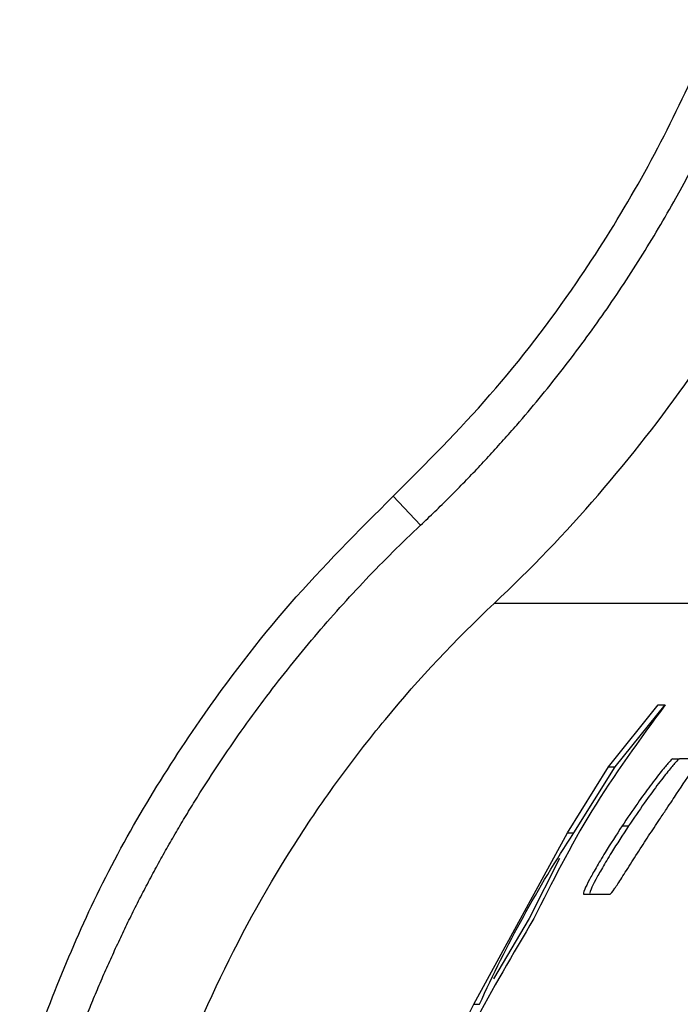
# Paper-space layout '1012-790 Hybird 2way' of a CAD drawing. Header units: millimetres. Extents: x 51 to 2966, y 67 to 3970.
# Tile 58 of 116: x 1154 to 1179, y 3254 to 3291. Entities that reach past the tile are written whole.
import ezdxf

# ---------------------------------------------------------------- set-up
doc = ezdxf.new("R2010")
doc.units = ezdxf.units.MM

psp = doc.layouts.new('1012-790 Hybird 2way')

# ---------------------------------------------------------------- linework, layer by layer
at = {"color": 7, "linetype": 'Continuous', "lineweight": 25}
for p, q in [((1168.317, 3273.24), (1169.334, 3272.159)), ((1181.777, 3269.245), (1172.074, 3269.245)), ((1176.336, 3263.155), (1178.182, 3265.467)), ((1176.586, 3263.155), (1178.445, 3265.467)), ((1178.182, 3265.467), (1178.445, 3265.467)), ((1178.725, 3263.456), (1178.977, 3263.456)), ((1179.575, 3263.456), (1178.977, 3263.456)), ((1174.806, 3260.692), (1176.336, 3263.155)), ((1175.045, 3260.692), (1176.586, 3263.155)), ((1176.336, 3263.155), (1176.586, 3263.155)), ((1176.84, 3260.951), (1177.081, 3260.951)), ((1171.312, 3254.306), (1174.806, 3260.692)), ((1174.806, 3260.692), (1175.045, 3260.692)), ((1174.513, 3259.744), (1173.375, 3257.499)), ((1175.407, 3258.412), (1175.638, 3258.412)), ((1175.638, 3258.412), (1176.396, 3258.412)), ((1173.375, 3257.499), (1172.047, 3255.254)), ((1170.095, 3251.843), (1171.312, 3254.306)), ((1171.312, 3254.306), (1171.531, 3254.306))]:
    psp.add_line(p, q, dxfattribs=at)
for points, knots in [([(1168.317, 3273.24), (1169.547, 3274.471), (1172.021, 3276.946), (1175.797, 3281.904), (1178.738, 3287.025), (1180.857, 3292.132), (1182.352, 3296.855), (1183.538, 3302.497), (1183.705, 3306.838), (1183.79, 3309.027)], [0, 0, 0, 0, 0.130144, 0.26178, 0.46544, 0.570317, 0.675196, 0.836166, 1, 1, 1, 1]), ([(1169.334, 3272.159), (1169.513, 3272.328), (1169.87, 3272.667), (1170.396, 3273.184), (1170.915, 3273.71), (1171.427, 3274.243), (1171.931, 3274.784), (1172.428, 3275.333), (1173.324, 3276.351), (1174.575, 3277.872), (1176.114, 3279.949), (1177.544, 3282.105), (1179.296, 3285.062), (1181.199, 3288.909), (1182.699, 3292.931), (1183.653, 3296.234), (1184.243, 3298.752), (1184.702, 3301.296), (1184.976, 3303.433), (1185.131, 3305.152), (1185.213, 3306.443), (1185.265, 3307.735), (1185.271, 3308.597), (1185.274, 3309.027)], [0, 0, 0, 0, 0.017873, 0.035749, 0.053633, 0.071528, 0.089437, 0.107365, 0.125316, 0.18793, 0.250404, 0.312996, 0.375761, 0.500001, 0.624256, 0.687015, 0.749628, 0.812078, 0.874693, 0.906085, 0.937419, 0.968718, 1, 1, 1, 1]), ([(1172.074, 3269.245), (1173.433, 3270.522), (1174.729, 3271.873), (1177.166, 3274.688), (1178.309, 3276.152), (1179.911, 3278.436), (1180.425, 3279.212), (1181.417, 3280.792), (1181.893, 3281.596), (1183.251, 3284.028), (1184.068, 3285.685), (1185.529, 3289.068), (1186.172, 3290.794), (1187.008, 3293.434), (1187.265, 3294.323), (1187.734, 3296.118), (1187.947, 3297.025), (1188.516, 3299.767), (1188.799, 3301.606), (1189.178, 3305.302), (1189.274, 3307.159), (1189.274, 3309.027)], [0, 0, 0, 0, 0.125, 0.125, 0.25, 0.25, 0.3125, 0.3125, 0.375, 0.375, 0.5, 0.5, 0.625, 0.625, 0.6875, 0.6875, 0.75, 0.75, 0.875, 0.875, 1, 1, 1, 1]), ([(1154.401, 3251.358), (1155.26, 3253.661), (1157.024, 3258.394), (1160.587, 3264.316), (1164.394, 3269.32), (1167.005, 3271.929), (1168.317, 3273.24)], [0, 0, 0, 0, 0.2811165, 0.5776928, 0.7876707, 1, 1, 1, 1]), ([(1155.739, 3250.671), (1155.813, 3250.898), (1155.962, 3251.352), (1156.197, 3252.028), (1156.44, 3252.7), (1156.692, 3253.367), (1156.953, 3254.031), (1157.223, 3254.689), (1157.502, 3255.344), (1157.79, 3255.994), (1158.087, 3256.64), (1158.392, 3257.281), (1158.707, 3257.919), (1159.031, 3258.551), (1159.364, 3259.18), (1159.705, 3259.804), (1160.056, 3260.424), (1160.416, 3261.039), (1160.784, 3261.65), (1161.289, 3262.461), (1161.94, 3263.461), (1162.755, 3264.638), (1163.601, 3265.79), (1164.478, 3266.917), (1165.387, 3268.017), (1166.326, 3269.093), (1167.297, 3270.142), (1168.297, 3271.167), (1168.988, 3271.828), (1169.334, 3272.159)], [0, 0, 0, 0, 0.02789, 0.055733, 0.083532, 0.111294, 0.139025, 0.166728, 0.194411, 0.222078, 0.249734, 0.277386, 0.305037, 0.332695, 0.360365, 0.388051, 0.415759, 0.443495, 0.471264, 0.499071, 0.554919, 0.610618, 0.66621, 0.72174, 0.777252, 0.83279, 0.888398, 0.94412, 1, 1, 1, 1]), ([(1159.552, 3249.463), (1160.776, 3253.25), (1162.447, 3256.8), (1165.071, 3260.952), (1165.623, 3261.768), (1166.783, 3263.37), (1167.393, 3264.159), (1169.287, 3266.454), (1170.638, 3267.894), (1172.074, 3269.245)], [0, 0, 0, 0, 0.5, 0.5, 0.625, 0.625, 0.75, 0.75, 1, 1, 1, 1]), ([(1177.83, 3260.58), (1177.964, 3260.785), (1178.186, 3261.122), (1178.501, 3261.59), (1178.701, 3261.893), (1179.038, 3262.403), (1179.609, 3263.241), (1180.546, 3264.516), (1181.794, 3266.047), (1183.199, 3267.607), (1184.21, 3268.601), (1184.716, 3269.099)], [0, 0, 0, 0, 0.055165, 0.090712, 0.126819, 0.160806, 0.296734, 0.47998, 0.663163, 0.831431, 1, 1, 1, 1]), ([(1178.445, 3265.467), (1177.488, 3264.156), (1175.57, 3261.53), (1174.227, 3258.844), (1173.555, 3257.499)], [0, 0, 0, 0, 0.49907, 1, 1, 1, 1]), ([(1178.725, 3263.456), (1178.693, 3263.433), (1178.639, 3263.394), (1178.319, 3263.012), (1177.905, 3262.474), (1177.393, 3261.771), (1177.035, 3261.24), (1176.84, 3260.951)], [0, 0, 0, 0, 0.254484, 0.432715, 0.611437, 0.788853, 1, 1, 1, 1]), ([(1178.977, 3263.456), (1178.945, 3263.433), (1178.89, 3263.394), (1178.569, 3263.012), (1178.153, 3262.475), (1177.637, 3261.772), (1177.277, 3261.24), (1177.081, 3260.951)], [0, 0, 0, 0, 0.254211, 0.432289, 0.610846, 0.788346, 1, 1, 1, 1]), ([(1176.84, 3260.951), (1176.624, 3260.617), (1176.268, 3260.069), (1175.855, 3259.37), (1175.587, 3258.883), (1175.384, 3258.467), (1175.398, 3258.434), (1175.407, 3258.412)], [0, 0, 0, 0, 0.215459, 0.352768, 0.490307, 0.671669, 1, 1, 1, 1]), ([(1177.081, 3260.951), (1176.862, 3260.617), (1176.505, 3260.069), (1176.089, 3259.37), (1175.819, 3258.883), (1175.615, 3258.467), (1175.629, 3258.434), (1175.638, 3258.412)], [0, 0, 0, 0, 0.215632, 0.353045, 0.490697, 0.671831, 1, 1, 1, 1]), ([(1176.396, 3258.412), (1176.431, 3258.443), (1176.486, 3258.492), (1176.812, 3258.992), (1177.182, 3259.573), (1177.548, 3260.146), (1177.761, 3260.475), (1177.83, 3260.58)], [0, 0, 0, 0, 0.332965, 0.531476, 0.731013, 0.91422, 1, 1, 1, 1]), ([(1173.555, 3257.499), (1172.772, 3256.181), (1171.205, 3253.543), (1170.06, 3250.869), (1169.487, 3249.531)], [0, 0, 0, 0, 0.499513, 1, 1, 1, 1])]:
    psp.add_open_spline(points, degree=3, knots=knots, dxfattribs=at)
psp.add_open_spline([(1171.531, 3254.306), (1172.536, 3256.526), (1173.708, 3258.655), (1175.045, 3260.692)], degree=3, dxfattribs=at)

doc.saveas('drawing.dxf')
